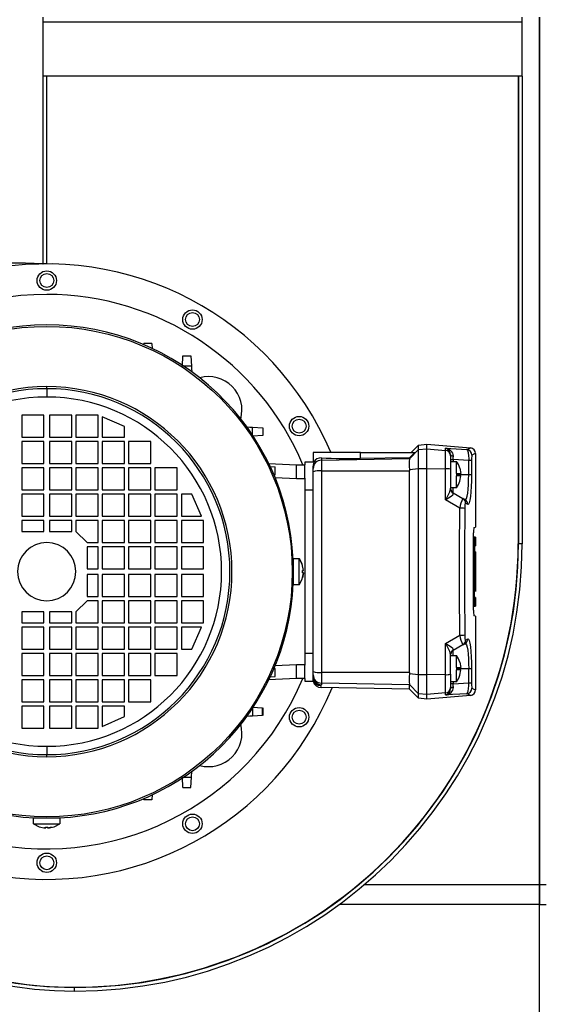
# Model space of a CAD drawing. Extents: x -21.9 to 51.8, y -25 to 17.
# Tile 9 of 53: x 8.282 to 8.472, y -7.155 to -6.8. Entities that reach past the tile are written whole.
import ezdxf

# ---------------------------------------------------------------- set-up
doc = ezdxf.new("R2010")
doc.units = 0
doc.header["$MEASUREMENT"] = 0
doc.layers.add('PAREDES', color=8, linetype='Continuous')

# ---------------------------------------------------------------- blocks, each defined once
blk = doc.blocks.new('LS-09')
for p, q in [((-158.9291783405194, 54.38044244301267), (-158.9291783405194, 54.38224244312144)), ((-158.7565783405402, 54.38044244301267), (-158.9291783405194, 54.38044244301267)), ((-158.9291783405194, 54.36094244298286), (-158.9291783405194, 54.38044244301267)), ((-158.7565783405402, 54.38044244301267), (-158.7565783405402, 54.38224244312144)), ((-158.7565783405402, 54.36094244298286), (-158.7565783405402, 54.38044244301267)), ((-158.7503783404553, 54.06224244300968), (-158.7503783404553, 54.38224244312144)), ((-158.7503783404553, 54.38224244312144), (-158.7503783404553, 54.06224244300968)), ((-158.9291783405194, 54.29333744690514), (-158.9291783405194, 54.36094244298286)), ((-158.7565783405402, 54.36094244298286), (-158.9291783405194, 54.36094244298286)), ((-158.9278783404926, 54.29333744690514), (-158.9278783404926, 54.36094244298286)), ((-158.9278783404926, 54.29324244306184), (-158.9278783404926, 54.36094244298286)), ((-158.7579827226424, 54.36094244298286), (-158.7579827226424, 54.19224244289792)), ((-158.7578783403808, 54.36094244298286), (-158.7578783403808, 54.19224244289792)), ((-158.7565783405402, 54.36094244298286), (-158.7565783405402, 54.19224244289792)), ((-158.9292854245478, 54.29323769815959), (-158.9292857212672, 54.29323352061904)), ((-158.9278783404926, 54.29333744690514), (-158.9291783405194, 54.29333744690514)), ((-158.9278815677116, 54.29324244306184), (-158.9278783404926, 54.29333744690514)), ((-158.892928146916, 54.2640461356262), (-158.8929017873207, 54.26454910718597)), ((-158.8900548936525, 54.26454910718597), (-158.8929017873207, 54.26454910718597)), ((-158.8900548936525, 54.26454910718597), (-158.889954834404, 54.26263986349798)), ((-158.8789926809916, 54.25642048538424), (-158.8788017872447, 54.26006295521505)), ((-158.8788017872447, 54.26006295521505), (-158.8759548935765, 54.26006295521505)), ((-158.8759548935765, 54.26006295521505), (-158.8757639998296, 54.25642048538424)), ((-158.8757639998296, 54.25642048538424), (-158.878728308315, 54.25642048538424)), ((-158.9278783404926, 54.24824209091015), (-158.9278783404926, 54.2489794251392)), ((-158.9278783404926, 54.24824209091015), (-158.9278783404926, 54.24524244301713)), ((-158.9288783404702, 54.23874244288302), (-158.9368783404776, 54.23874244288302)), ((-158.9368783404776, 54.23874244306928), (-158.9368783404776, 54.23074244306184)), ((-158.9288783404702, 54.23074244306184), (-158.9288783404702, 54.23874244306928)), ((-158.9268783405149, 54.23874244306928), (-158.9268783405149, 54.23074244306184)), ((-158.9188783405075, 54.23874244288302), (-158.9268783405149, 54.23874244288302)), ((-158.9188783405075, 54.23074244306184), (-158.9188783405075, 54.23874244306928)), ((-158.9093783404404, 54.23874244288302), (-158.9173783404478, 54.23874244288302)), ((-158.9173783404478, 54.23874244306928), (-158.9173783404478, 54.23074244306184)), ((-158.9093783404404, 54.23074244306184), (-158.9093783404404, 54.23874244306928)), ((-158.9078783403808, 54.23804244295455), (-158.9078783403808, 54.23074244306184)), ((-158.8998783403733, 54.23454244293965), (-158.9078783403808, 54.23804244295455)), ((-158.8998783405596, 54.23074244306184), (-158.8998783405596, 54.23454244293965)), ((-158.8537002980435, 54.23435678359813), (-158.8500578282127, 54.23416588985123)), ((-158.8537002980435, 54.23139247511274), (-158.8537002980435, 54.23435678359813)), ((-158.8500578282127, 54.23416588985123), (-158.8500578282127, 54.23131899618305)), ((-158.9368783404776, 54.23074244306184), (-158.9288783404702, 54.23074244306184)), ((-158.9268783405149, 54.23074244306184), (-158.9188783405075, 54.23074244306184)), ((-158.9173783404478, 54.23074244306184), (-158.9093783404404, 54.23074244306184)), ((-158.9078783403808, 54.23074244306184), (-158.8998783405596, 54.23074244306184)), ((-158.8500578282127, 54.23131899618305), (-158.8537002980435, 54.23112810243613)), ((-158.9368783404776, 54.22924244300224), (-158.9368783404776, 54.22124244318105)), ((-158.9288783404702, 54.22924244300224), (-158.9368783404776, 54.22924244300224)), ((-158.9288783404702, 54.22124244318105), (-158.9288783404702, 54.22924244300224)), ((-158.9268783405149, 54.22924244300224), (-158.9268783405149, 54.22124244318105)), ((-158.9188783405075, 54.22924244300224), (-158.9268783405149, 54.22924244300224)), ((-158.9188783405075, 54.22124244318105), (-158.9188783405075, 54.22924244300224)), ((-158.9173783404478, 54.22924244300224), (-158.9173783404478, 54.22124244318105)), ((-158.9093783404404, 54.22924244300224), (-158.9173783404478, 54.22924244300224)), ((-158.9093783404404, 54.22124244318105), (-158.9093783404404, 54.22924244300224)), ((-158.9078783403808, 54.22924244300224), (-158.9078783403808, 54.22124244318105)), ((-158.8998783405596, 54.22924244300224), (-158.9078783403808, 54.22924244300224)), ((-158.8998783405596, 54.22124244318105), (-158.8998783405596, 54.22924244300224)), ((-158.8903783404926, 54.22924244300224), (-158.8983783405, 54.22924244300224)), ((-158.8983783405, 54.22924244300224), (-158.8983783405, 54.22124244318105)), ((-158.8903783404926, 54.22124244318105), (-158.8903783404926, 54.22924244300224)), ((-158.7971928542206, 54.22295877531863), (-158.7938783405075, 54.22626411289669)), ((-158.7964887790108, 54.22531669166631), (-158.7938783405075, 54.22792713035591)), ((-158.7938783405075, 54.22792713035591), (-158.7908783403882, 54.22824244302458)), ((-158.7938783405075, 54.22626411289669), (-158.7938783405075, 54.22792713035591)), ((-158.7938783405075, 54.22626411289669), (-158.7908783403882, 54.22657855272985)), ((-158.7938783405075, 54.21940357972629), (-158.7938783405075, 54.22626411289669)), ((-158.7908783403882, 54.22824244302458), (-158.7752021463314, 54.22687095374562)), ((-158.7908783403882, 54.22657855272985), (-158.7908783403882, 54.22824244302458)), ((-158.7908783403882, 54.22657855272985), (-158.7842040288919, 54.22599624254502)), ((-158.7908783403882, 54.21943652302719), (-158.7908783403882, 54.22657855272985)), ((-158.7842040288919, 54.22673115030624), (-158.7764678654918, 54.22628681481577)), ((-158.7842040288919, 54.22599624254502), (-158.7842040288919, 54.22673115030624)), ((-158.8318783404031, 54.22524244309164), (-158.8318783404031, 54.22174244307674)), ((-158.8148203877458, 54.22524244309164), (-158.8318783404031, 54.22524244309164)), ((-158.828930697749, 54.22327866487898), (-158.828930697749, 54.22245583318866)), ((-158.828930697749, 54.22245583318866), (-158.7971742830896, 54.22300863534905)), ((-158.8148203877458, 54.22524244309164), (-158.7952265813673, 54.22524244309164)), ((-158.8148203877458, 54.22305002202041), (-158.8148203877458, 54.22524244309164)), ((-158.7971740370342, 54.22329746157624), (-158.8148203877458, 54.22305002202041)), ((-158.7971928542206, 54.22295877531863), (-158.7971742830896, 54.22300863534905)), ((-158.7971742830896, 54.22300863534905), (-158.7971740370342, 54.22329746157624)), ((-158.7952265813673, 54.22524244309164), (-158.7971740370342, 54.22329746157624)), ((-158.7842040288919, 54.21937551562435), (-158.7842040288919, 54.22599624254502)), ((-158.7823783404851, 54.22450075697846), (-158.7823783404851, 54.22400936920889)), ((-158.7823783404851, 54.22400936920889), (-158.7823783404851, 54.21916735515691)), ((-158.7823783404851, 54.2226869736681), (-158.7813783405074, 54.2226869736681)), ((-158.7813783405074, 54.2226869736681), (-158.7813783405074, 54.22199244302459)), ((-158.7758462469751, 54.22236791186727), (-158.7813783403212, 54.2226869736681)), ((-158.7733783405, 54.22488060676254), (-158.7733783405, 54.19824244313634)), ((-158.9368783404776, 54.22124244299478), (-158.9288783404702, 54.22124244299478)), ((-158.9368783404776, 54.21974244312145), (-158.9368783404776, 54.21174244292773)), ((-158.9288783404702, 54.21974244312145), (-158.9368783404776, 54.21974244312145)), ((-158.9288783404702, 54.21174244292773), (-158.9288783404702, 54.21974244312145)), ((-158.9268783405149, 54.22124244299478), (-158.9188783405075, 54.22124244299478)), ((-158.9268783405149, 54.21974244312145), (-158.9268783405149, 54.21174244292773)), ((-158.9188783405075, 54.21974244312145), (-158.9268783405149, 54.21974244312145)), ((-158.9188783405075, 54.21174244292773), (-158.9188783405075, 54.21974244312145)), ((-158.9173783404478, 54.22124244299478), (-158.9093783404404, 54.22124244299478)), ((-158.9173783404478, 54.21974244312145), (-158.9173783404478, 54.21174244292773)), ((-158.9093783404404, 54.21974244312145), (-158.9173783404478, 54.21974244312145)), ((-158.9093783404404, 54.21174244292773), (-158.9093783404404, 54.21974244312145)), ((-158.9078783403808, 54.22124244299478), (-158.8998783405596, 54.22124244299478)), ((-158.9078783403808, 54.21974244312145), (-158.9078783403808, 54.21174244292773)), ((-158.8998783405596, 54.21974244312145), (-158.9078783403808, 54.21974244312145)), ((-158.8998783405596, 54.21174244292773), (-158.8998783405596, 54.21974244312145)), ((-158.8983783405, 54.22124244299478), (-158.8903783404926, 54.22124244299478)), ((-158.8983783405, 54.21974244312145), (-158.8983783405, 54.21174244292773)), ((-158.8903783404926, 54.21974244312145), (-158.8983783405, 54.21974244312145)), ((-158.8903783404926, 54.21174244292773), (-158.8903783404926, 54.21974244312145)), ((-158.8888783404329, 54.21974244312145), (-158.8888783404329, 54.21174244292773)), ((-158.8808783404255, 54.21974244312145), (-158.8888783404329, 54.21974244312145)), ((-158.8808783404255, 54.21174244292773), (-158.8808783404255, 54.21974244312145)), ((-158.8480045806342, 54.22127313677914), (-158.8378783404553, 54.22074244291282)), ((-158.8474809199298, 54.22016594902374), (-158.845571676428, 54.22006588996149)), ((-158.845571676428, 54.21721899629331), (-158.845571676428, 54.22006588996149)), ((-158.8378783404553, 54.22074244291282), (-158.8348783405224, 54.22074244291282)), ((-158.8378783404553, 54.21583571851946), (-158.8378783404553, 54.22074244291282)), ((-158.8315306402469, 54.22174851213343), (-158.8348783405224, 54.2216900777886)), ((-158.8348783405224, 54.2216900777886), (-158.8348783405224, 54.22073615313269)), ((-158.8348783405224, 54.21599316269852), (-158.8348783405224, 54.22073615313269)), ((-158.8318783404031, 54.21946445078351), (-158.8318783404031, 54.22004075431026)), ((-158.8318783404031, 54.21827004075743), (-158.8318783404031, 54.21946445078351)), ((-158.828930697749, 54.22245583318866), (-158.828930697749, 54.21858027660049)), ((-158.7971941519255, 54.21905715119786), (-158.7938783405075, 54.21940357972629)), ((-158.7971941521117, 54.21905715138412), (-158.7971756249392, 54.21863760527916)), ((-158.7938783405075, 54.21940357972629), (-158.7908783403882, 54.21943652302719)), ((-158.7938783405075, 54.14508130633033), (-158.7938783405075, 54.21940357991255)), ((-158.7908783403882, 54.14504836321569), (-158.7908783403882, 54.21943652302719)), ((-158.7908783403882, 54.21943652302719), (-158.7842040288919, 54.21937551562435)), ((-158.7842040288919, 54.20816966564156), (-158.7842040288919, 54.21937551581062)), ((-158.7823795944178, 54.22199244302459), (-158.7802411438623, 54.22199244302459)), ((-158.7823783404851, 54.21916735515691), (-158.7823783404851, 54.21210520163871)), ((-158.7802411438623, 54.21764244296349), (-158.7802411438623, 54.22199244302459)), ((-158.7790483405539, 54.2196137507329), (-158.7786983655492, 54.21764244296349)), ((-158.7758462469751, 54.21724244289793), (-158.7758462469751, 54.22236791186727)), ((-158.7748551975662, 54.22236791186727), (-158.7748551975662, 54.21724244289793)), ((-158.8460746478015, 54.2171926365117), (-158.845571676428, 54.21721899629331)), ((-158.8456318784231, 54.21624206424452), (-158.8378783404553, 54.21583571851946)), ((-158.8378783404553, 54.21574244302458), (-158.8378783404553, 54.21583571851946)), ((-158.8348783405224, 54.21574244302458), (-158.8378783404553, 54.21574244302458)), ((-158.8348783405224, 54.21599316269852), (-158.8348783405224, 54.21174244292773)), ((-158.8318783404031, 54.14621484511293), (-158.8318783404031, 54.21827004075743)), ((-158.828930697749, 54.21858027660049), (-158.7971756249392, 54.21863760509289)), ((-158.828930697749, 54.21858027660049), (-158.828930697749, 54.1459046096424)), ((-158.7802411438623, 54.21764244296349), (-158.7786983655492, 54.21764244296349)), ((-158.7802411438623, 54.21764244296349), (-158.7802411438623, 54.21724244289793)), ((-158.7802411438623, 54.21724244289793), (-158.7802411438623, 54.21684244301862)), ((-158.7802411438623, 54.21724244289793), (-158.7758462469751, 54.21724244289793)), ((-158.7786983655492, 54.21684244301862), (-158.7802411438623, 54.21684244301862)), ((-158.7802411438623, 54.21249244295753), (-158.7802411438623, 54.21684244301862)), ((-158.7790483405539, 54.21487113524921), (-158.7786983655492, 54.21684244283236)), ((-158.7802411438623, 54.21249244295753), (-158.7823795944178, 54.21249244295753)), ((-158.7823125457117, 54.21188837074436), (-158.7822867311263, 54.21181893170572)), ((-158.7813783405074, 54.2106650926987), (-158.7813783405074, 54.21249244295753)), ((-158.9368783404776, 54.21174244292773), (-158.9288783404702, 54.21174244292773)), ((-158.9368783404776, 54.21024244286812), (-158.9368783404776, 54.20224244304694)), ((-158.9288783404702, 54.21024244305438), (-158.9368783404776, 54.21024244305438)), ((-158.9288783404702, 54.20224244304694), (-158.9288783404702, 54.21024244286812)), ((-158.9268783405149, 54.21174244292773), (-158.9188783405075, 54.21174244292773)), ((-158.9268783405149, 54.21024244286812), (-158.9268783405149, 54.20224244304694)), ((-158.9188783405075, 54.21024244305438), (-158.9268783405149, 54.21024244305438)), ((-158.9188783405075, 54.20224244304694), (-158.9188783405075, 54.21024244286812)), ((-158.9173783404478, 54.21174244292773), (-158.9093783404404, 54.21174244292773)), ((-158.9173783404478, 54.21024244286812), (-158.9173783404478, 54.20224244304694)), ((-158.9093783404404, 54.21024244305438), (-158.9173783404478, 54.21024244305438)), ((-158.9093783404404, 54.20224244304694), (-158.9093783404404, 54.21024244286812)), ((-158.9078783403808, 54.21174244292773), (-158.8998783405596, 54.21174244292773)), ((-158.9078783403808, 54.21024244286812), (-158.9078783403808, 54.20224244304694)), ((-158.8998783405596, 54.21024244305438), (-158.9078783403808, 54.21024244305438)), ((-158.8998783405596, 54.20224244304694), (-158.8998783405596, 54.21024244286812)), ((-158.8983783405, 54.21174244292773), (-158.8903783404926, 54.21174244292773)), ((-158.8983783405, 54.21024244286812), (-158.8983783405, 54.20224244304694)), ((-158.8903783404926, 54.21024244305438), (-158.8983783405, 54.21024244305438)), ((-158.8903783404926, 54.20224244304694), (-158.8903783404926, 54.21024244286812)), ((-158.8888783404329, 54.21174244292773), (-158.8808783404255, 54.21174244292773)), ((-158.8888783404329, 54.21024244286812), (-158.8888783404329, 54.20224244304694)), ((-158.8808783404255, 54.21024244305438), (-158.8888783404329, 54.21024244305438)), ((-158.8808783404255, 54.20224244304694), (-158.8808783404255, 54.21024244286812)), ((-158.8793783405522, 54.21024244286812), (-158.8793783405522, 54.20224244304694)), ((-158.8755783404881, 54.21024244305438), (-158.8793783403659, 54.21024244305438)), ((-158.8720783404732, 54.20224244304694), (-158.8755783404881, 54.21024244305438)), ((-158.8348783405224, 54.21174244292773), (-158.8318783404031, 54.21174244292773)), ((-158.8348783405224, 54.21174244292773), (-158.8348783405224, 54.15274244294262)), ((-158.7822867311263, 54.21181893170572), (-158.7822298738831, 54.21166599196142)), ((-158.7813783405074, 54.2106650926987), (-158.7815891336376, 54.21080529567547)), ((-158.7813562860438, 54.21045773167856), (-158.7813783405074, 54.2106650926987)), ((-158.7813783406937, 54.21066509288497), (-158.7779504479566, 54.20868599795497)), ((-158.7779504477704, 54.20868599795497), (-158.7771434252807, 54.20822006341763)), ((-158.779074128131, 54.20517466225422), (-158.7842040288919, 54.20816966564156)), ((-158.7761602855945, 54.20648801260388), (-158.77697222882, 54.20695394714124)), ((-158.9368783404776, 54.20224244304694), (-158.9288783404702, 54.20224244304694)), ((-158.9268783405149, 54.20224244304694), (-158.9188783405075, 54.20224244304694)), ((-158.9173783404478, 54.20224244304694), (-158.9093783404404, 54.20224244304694)), ((-158.9078783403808, 54.20224244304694), (-158.8998783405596, 54.20224244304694)), ((-158.8983783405, 54.20224244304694), (-158.8903783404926, 54.20224244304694)), ((-158.8888783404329, 54.20224244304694), (-158.8808783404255, 54.20224244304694)), ((-158.8793783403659, 54.20224244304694), (-158.8720783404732, 54.20224244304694)), ((-158.9368783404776, 54.20074244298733), (-158.9368783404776, 54.19674244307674)), ((-158.9288783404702, 54.20074244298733), (-158.9368783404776, 54.20074244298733)), ((-158.9288783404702, 54.19674244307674), (-158.9288783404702, 54.20074244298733)), ((-158.9188783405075, 54.20074244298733), (-158.9268783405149, 54.20074244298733)), ((-158.9268783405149, 54.20074244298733), (-158.9268783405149, 54.19674244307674)), ((-158.9188783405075, 54.19674244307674), (-158.9188783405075, 54.20074244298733)), ((-158.9093783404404, 54.20074244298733), (-158.9173783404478, 54.20074244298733)), ((-158.9173783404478, 54.20074244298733), (-158.9173783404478, 54.19674244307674)), ((-158.9093783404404, 54.19274244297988), (-158.9093783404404, 54.20074244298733)), ((-158.9078783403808, 54.20074244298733), (-158.9078783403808, 54.19274244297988)), ((-158.8998783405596, 54.20074244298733), (-158.9078783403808, 54.20074244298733)), ((-158.8998783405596, 54.19274244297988), (-158.8998783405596, 54.20074244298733)), ((-158.8983783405, 54.20074244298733), (-158.8983783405, 54.19274244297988)), ((-158.8903783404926, 54.20074244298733), (-158.8983783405, 54.20074244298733)), ((-158.8903783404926, 54.19274244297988), (-158.8903783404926, 54.20074244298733)), ((-158.8888783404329, 54.20074244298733), (-158.8888783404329, 54.19274244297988)), ((-158.8808783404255, 54.20074244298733), (-158.8888783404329, 54.20074244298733)), ((-158.8808783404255, 54.19274244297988), (-158.8808783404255, 54.20074244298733)), ((-158.8793783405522, 54.20074244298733), (-158.8793783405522, 54.19274244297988)), ((-158.8713783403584, 54.20074244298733), (-158.8793783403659, 54.20074244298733)), ((-158.8713783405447, 54.19274244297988), (-158.8713783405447, 54.20074244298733)), ((-158.7739378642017, 54.19819349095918), (-158.7733783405, 54.19824244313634)), ((-158.9368783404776, 54.19674244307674), (-158.9288783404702, 54.19674244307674)), ((-158.9268783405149, 54.19674244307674), (-158.9188783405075, 54.19674244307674)), ((-158.9173783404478, 54.19674244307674), (-158.913378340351, 54.19274244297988)), ((-158.7740593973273, 54.1682944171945), (-158.7740593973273, 54.19619046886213)), ((-158.7738560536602, 54.19474244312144), (-158.7740593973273, 54.19474244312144)), ((-158.7733783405, 54.19474244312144), (-158.7738560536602, 54.19474244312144)), ((-158.7738560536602, 54.19474244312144), (-158.7738560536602, 54.19154244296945)), ((-158.7733783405, 54.19474369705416), (-158.7733783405, 54.19154244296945)), ((-158.9133783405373, 54.19124244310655), (-158.9133783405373, 54.18324244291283)), ((-158.913378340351, 54.19274244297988), (-158.9093783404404, 54.19274244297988)), ((-158.9093783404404, 54.19124244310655), (-158.913378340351, 54.19124244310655)), ((-158.9093783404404, 54.18324244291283), (-158.9093783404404, 54.19124244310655)), ((-158.9078783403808, 54.19274244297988), (-158.8998783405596, 54.19274244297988)), ((-158.9078783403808, 54.19124244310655), (-158.9078783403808, 54.18324244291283)), ((-158.8998783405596, 54.19124244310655), (-158.9078783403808, 54.19124244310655)), ((-158.8998783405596, 54.18324244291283), (-158.8998783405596, 54.19124244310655)), ((-158.8983783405, 54.19274244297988), (-158.8903783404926, 54.19274244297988)), ((-158.8983783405, 54.19124244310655), (-158.8983783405, 54.18324244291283)), ((-158.8903783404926, 54.19124244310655), (-158.8983783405, 54.19124244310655)), ((-158.8903783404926, 54.18324244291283), (-158.8903783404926, 54.19124244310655)), ((-158.8888783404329, 54.19274244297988), (-158.8808783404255, 54.19274244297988)), ((-158.8888783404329, 54.19124244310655), (-158.8888783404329, 54.18324244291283)), ((-158.8808783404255, 54.19124244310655), (-158.8888783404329, 54.19124244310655)), ((-158.8808783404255, 54.18324244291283), (-158.8808783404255, 54.19124244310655)), ((-158.8793783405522, 54.19124244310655), (-158.8793783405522, 54.18324244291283)), ((-158.8793783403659, 54.19274244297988), (-158.8713783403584, 54.19274244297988)), ((-158.8713783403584, 54.19124244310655), (-158.8793783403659, 54.19124244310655)), ((-158.8713783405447, 54.18324244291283), (-158.8713783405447, 54.19124244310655)), ((-158.7738560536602, 54.19154244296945), (-158.7740593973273, 54.19154244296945)), ((-158.7738560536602, 54.19154244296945), (-158.7733783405, 54.19154244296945)), ((-158.7736992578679, 54.19154244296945), (-158.7736992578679, 54.18941244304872)), ((-158.7565783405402, 54.19224244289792), (-158.7578783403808, 54.19224244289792)), ((-158.839089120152, 54.18699244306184), (-158.8369493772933, 54.18699244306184)), ((-158.836950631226, 54.17750931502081), (-158.836950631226, 54.18697557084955)), ((-158.836950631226, 54.18697557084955), (-158.8358606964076, 54.18492242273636)), ((-158.7740593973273, 54.18941244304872), (-158.7738560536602, 54.18941244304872)), ((-158.7738560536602, 54.18941244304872), (-158.7738560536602, 54.16974244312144)), ((-158.7734013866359, 54.18941244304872), (-158.7738560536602, 54.18941244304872)), ((-158.7734013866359, 54.17507244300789), (-158.7734013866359, 54.18941244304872)), ((-158.7733830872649, 54.18941244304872), (-158.7733830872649, 54.17507244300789)), ((-158.7733783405, 54.18941369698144), (-158.7733783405, 54.17507118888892)), ((-158.8390878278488, 54.18694764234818), (-158.8390878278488, 54.18224244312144)), ((-158.7736996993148, 54.1729424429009), (-158.7736996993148, 54.18621244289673)), ((-158.7736996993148, 54.18621244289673), (-158.7736125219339, 54.18621244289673)), ((-158.7736125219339, 54.18621244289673), (-158.7736125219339, 54.17507244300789)), ((-158.773507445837, 54.17507244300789), (-158.773507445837, 54.18621244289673)), ((-158.773507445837, 54.18621244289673), (-158.7734547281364, 54.18621244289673)), ((-158.7734547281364, 54.18621244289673), (-158.7734547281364, 54.17507244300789)), ((-158.9133783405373, 54.18124244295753), (-158.9133783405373, 54.17324244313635)), ((-158.913378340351, 54.18324244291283), (-158.9093783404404, 54.18324244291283)), ((-158.9093783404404, 54.18124244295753), (-158.913378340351, 54.18124244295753)), ((-158.9093783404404, 54.17324244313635), (-158.9093783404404, 54.18124244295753)), ((-158.9078783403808, 54.18324244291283), (-158.8998783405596, 54.18324244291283)), ((-158.9078783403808, 54.18124244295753), (-158.9078783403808, 54.17324244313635)), ((-158.8998783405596, 54.18124244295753), (-158.9078783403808, 54.18124244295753)), ((-158.8998783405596, 54.17324244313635), (-158.8998783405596, 54.18124244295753)), ((-158.8983783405, 54.18324244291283), (-158.8903783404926, 54.18324244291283)), ((-158.8983783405, 54.18124244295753), (-158.8983783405, 54.17324244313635)), ((-158.8903783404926, 54.18124244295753), (-158.8983783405, 54.18124244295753)), ((-158.8903783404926, 54.17324244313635), (-158.8903783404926, 54.18124244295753)), ((-158.8888783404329, 54.18324244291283), (-158.8808783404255, 54.18324244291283)), ((-158.8888783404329, 54.18124244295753), (-158.8888783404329, 54.17324244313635)), ((-158.8808783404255, 54.18124244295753), (-158.8888783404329, 54.18124244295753)), ((-158.8808783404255, 54.17324244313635), (-158.8808783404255, 54.18124244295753)), ((-158.8793783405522, 54.18124244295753), (-158.8793783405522, 54.17324244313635)), ((-158.8793783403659, 54.18324244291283), (-158.8713783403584, 54.18324244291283)), ((-158.8713783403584, 54.18124244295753), (-158.8793783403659, 54.18124244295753)), ((-158.8713783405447, 54.17324244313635), (-158.8713783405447, 54.18124244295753)), ((-158.8390878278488, 54.18224244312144), (-158.8390878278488, 54.17753724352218)), ((-158.8354078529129, 54.18184244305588), (-158.8357721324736, 54.1800083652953)), ((-158.8357578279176, 54.18224244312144), (-158.8357578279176, 54.18264244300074)), ((-158.8357578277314, 54.18264244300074), (-158.8354078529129, 54.18264244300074)), ((-158.8357578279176, 54.18184244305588), (-158.8357578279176, 54.18224244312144)), ((-158.8354078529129, 54.18184244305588), (-158.8357578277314, 54.18184244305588)), ((-158.8369493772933, 54.17749244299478), (-158.839089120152, 54.17749244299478)), ((-158.8364190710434, 54.17851063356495), (-158.836950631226, 54.17750931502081)), ((-158.913378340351, 54.17324244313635), (-158.9093783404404, 54.17324244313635)), ((-158.9078783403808, 54.17324244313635), (-158.8998783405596, 54.17324244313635)), ((-158.8983783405, 54.17324244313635), (-158.8903783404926, 54.17324244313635)), ((-158.8888783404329, 54.17324244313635), (-158.8808783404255, 54.17324244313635)), ((-158.8793783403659, 54.17324244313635), (-158.8713783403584, 54.17324244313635)), ((-158.7736125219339, 54.17507244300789), (-158.7736996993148, 54.17507244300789)), ((-158.7733783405, 54.1729424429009), (-158.7736996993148, 54.1729424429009)), ((-158.7733783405, 54.1729424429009), (-158.7733783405, 54.16974118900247)), ((-158.913378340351, 54.17174244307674), (-158.9173783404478, 54.16774244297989)), ((-158.9093783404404, 54.17174244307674), (-158.913378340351, 54.17174244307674)), ((-158.9093783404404, 54.16374244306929), (-158.9093783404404, 54.17174244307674)), ((-158.9078783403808, 54.17174244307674), (-158.9078783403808, 54.16374244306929)), ((-158.8998783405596, 54.17174244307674), (-158.9078783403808, 54.17174244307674)), ((-158.8998783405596, 54.16374244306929), (-158.8998783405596, 54.17174244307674)), ((-158.8983783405, 54.17174244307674), (-158.8983783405, 54.16374244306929)), ((-158.8903783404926, 54.17174244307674), (-158.8983783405, 54.17174244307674)), ((-158.8903783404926, 54.16374244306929), (-158.8903783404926, 54.17174244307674)), ((-158.8888783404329, 54.17174244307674), (-158.8888783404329, 54.16374244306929)), ((-158.8808783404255, 54.17174244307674), (-158.8888783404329, 54.17174244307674)), ((-158.8808783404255, 54.16374244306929), (-158.8808783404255, 54.17174244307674)), ((-158.8793783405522, 54.17174244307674), (-158.8793783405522, 54.16374244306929)), ((-158.8713783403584, 54.17174244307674), (-158.8793783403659, 54.17174244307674)), ((-158.8713783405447, 54.16374244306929), (-158.8713783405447, 54.17174244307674)), ((-158.7738560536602, 54.16974244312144), (-158.7740593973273, 54.16974244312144)), ((-158.7738560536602, 54.16974244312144), (-158.7733783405, 54.16974244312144)), ((-158.9288783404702, 54.16774244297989), (-158.9368783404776, 54.16774244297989)), ((-158.9368783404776, 54.16774244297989), (-158.9368783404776, 54.16374244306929)), ((-158.9288783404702, 54.16374244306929), (-158.9288783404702, 54.16774244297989)), ((-158.9268783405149, 54.16774244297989), (-158.9268783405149, 54.16374244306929)), ((-158.9188783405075, 54.16774244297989), (-158.9268783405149, 54.16774244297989)), ((-158.9188783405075, 54.16374244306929), (-158.9188783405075, 54.16774244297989)), ((-158.9173783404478, 54.16774244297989), (-158.9173783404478, 54.16374244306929)), ((-158.7733783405, 54.16624244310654), (-158.7739378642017, 54.16629139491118)), ((-158.7733783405, 54.16624244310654), (-158.7733783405, 54.13960427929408)), ((-158.9368783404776, 54.16374244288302), (-158.9288783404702, 54.16374244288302)), ((-158.9288783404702, 54.16224244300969), (-158.9368783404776, 54.16224244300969)), ((-158.9368783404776, 54.16224244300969), (-158.9368783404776, 54.15424244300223)), ((-158.9288783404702, 54.15424244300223), (-158.9288783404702, 54.16224244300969)), ((-158.9268783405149, 54.16374244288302), (-158.9188783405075, 54.16374244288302)), ((-158.9268783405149, 54.16224244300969), (-158.9268783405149, 54.15424244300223)), ((-158.9188783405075, 54.16224244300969), (-158.9268783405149, 54.16224244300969)), ((-158.9188783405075, 54.15424244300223), (-158.9188783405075, 54.16224244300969)), ((-158.9173783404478, 54.16374244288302), (-158.9093783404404, 54.16374244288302)), ((-158.9173783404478, 54.16224244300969), (-158.9173783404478, 54.15424244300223)), ((-158.9093783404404, 54.16224244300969), (-158.9173783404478, 54.16224244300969)), ((-158.9093783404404, 54.15424244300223), (-158.9093783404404, 54.16224244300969)), ((-158.9078783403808, 54.16374244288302), (-158.8998783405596, 54.16374244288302)), ((-158.9078783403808, 54.16224244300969), (-158.9078783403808, 54.15424244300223)), ((-158.8998783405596, 54.16224244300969), (-158.9078783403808, 54.16224244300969)), ((-158.8998783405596, 54.15424244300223), (-158.8998783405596, 54.16224244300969)), ((-158.8983783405, 54.16374244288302), (-158.8903783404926, 54.16374244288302)), ((-158.8983783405, 54.16224244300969), (-158.8983783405, 54.15424244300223)), ((-158.8903783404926, 54.16224244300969), (-158.8983783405, 54.16224244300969)), ((-158.8903783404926, 54.15424244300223), (-158.8903783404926, 54.16224244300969)), ((-158.8888783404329, 54.16374244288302), (-158.8808783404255, 54.16374244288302)), ((-158.8888783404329, 54.16224244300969), (-158.8888783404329, 54.15424244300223)), ((-158.8808783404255, 54.16224244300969), (-158.8888783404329, 54.16224244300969)), ((-158.8808783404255, 54.15424244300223), (-158.8808783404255, 54.16224244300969)), ((-158.8793783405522, 54.16224244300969), (-158.8793783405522, 54.15424244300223)), ((-158.8793783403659, 54.16374244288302), (-158.8713783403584, 54.16374244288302)), ((-158.8720783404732, 54.16224244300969), (-158.8793783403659, 54.16224244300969)), ((-158.8755783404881, 54.15424244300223), (-158.8720783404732, 54.16224244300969)), ((-158.7842040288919, 54.15631522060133), (-158.779074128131, 54.15931022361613)), ((-158.7842040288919, 54.14510937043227), (-158.7842040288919, 54.15631522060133)), ((-158.7779504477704, 54.15579888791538), (-158.7813783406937, 54.15381979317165)), ((-158.7771434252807, 54.156264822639), (-158.7779504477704, 54.15579888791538)), ((-158.7769722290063, 54.15753093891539), (-158.7761602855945, 54.15799687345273)), ((-158.9368783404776, 54.15424244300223), (-158.9288783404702, 54.15424244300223)), ((-158.9288783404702, 54.15274244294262), (-158.9368783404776, 54.15274244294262)), ((-158.9368783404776, 54.15274244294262), (-158.9368783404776, 54.14474244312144)), ((-158.9288783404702, 54.14474244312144), (-158.9288783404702, 54.15274244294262)), ((-158.9268783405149, 54.15424244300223), (-158.9188783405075, 54.15424244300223)), ((-158.9268783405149, 54.15274244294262), (-158.9268783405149, 54.14474244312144)), ((-158.9188783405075, 54.15274244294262), (-158.9268783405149, 54.15274244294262)), ((-158.9188783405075, 54.14474244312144), (-158.9188783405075, 54.15274244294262)), ((-158.9173783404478, 54.15424244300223), (-158.9093783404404, 54.15424244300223)), ((-158.9173783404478, 54.15274244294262), (-158.9173783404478, 54.14474244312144)), ((-158.9093783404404, 54.15274244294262), (-158.9173783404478, 54.15274244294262)), ((-158.9093783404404, 54.14474244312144), (-158.9093783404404, 54.15274244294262)), ((-158.9078783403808, 54.15424244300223), (-158.8998783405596, 54.15424244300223)), ((-158.9078783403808, 54.15274244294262), (-158.9078783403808, 54.14474244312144)), ((-158.8998783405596, 54.15274244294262), (-158.9078783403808, 54.15274244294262)), ((-158.8998783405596, 54.14474244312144), (-158.8998783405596, 54.15274244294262)), ((-158.8983783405, 54.15424244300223), (-158.8903783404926, 54.15424244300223)), ((-158.8983783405, 54.15274244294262), (-158.8983783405, 54.14474244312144)), ((-158.8903783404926, 54.15274244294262), (-158.8983783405, 54.15274244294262)), ((-158.8903783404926, 54.14474244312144), (-158.8903783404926, 54.15274244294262)), ((-158.8888783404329, 54.15424244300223), (-158.8808783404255, 54.15424244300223)), ((-158.8888783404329, 54.15274244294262), (-158.8888783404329, 54.14474244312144)), ((-158.8808783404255, 54.15274244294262), (-158.8888783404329, 54.15274244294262)), ((-158.8808783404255, 54.14474244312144), (-158.8808783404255, 54.15274244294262)), ((-158.8793783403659, 54.15424244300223), (-158.8755783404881, 54.15424244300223)), ((-158.8318783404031, 54.15274244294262), (-158.8348783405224, 54.15274244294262)), ((-158.8348783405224, 54.15274244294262), (-158.8348783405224, 54.14849172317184)), ((-158.7823795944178, 54.15199244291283), (-158.7802411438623, 54.15199244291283)), ((-158.7823783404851, 54.14531753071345), (-158.7823783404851, 54.15237968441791)), ((-158.7822298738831, 54.15281889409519), (-158.7823125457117, 54.15259651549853)), ((-158.781589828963, 54.15367906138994), (-158.7813783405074, 54.15381979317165)), ((-158.7813783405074, 54.15381979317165), (-158.7813562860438, 54.15402715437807)), ((-158.7813783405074, 54.15199244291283), (-158.7813783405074, 54.15381979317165)), ((-158.7802411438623, 54.147642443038), (-158.7802411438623, 54.15199244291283)), ((-158.8378783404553, 54.14864916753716), (-158.8456318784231, 54.1482428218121)), ((-158.8378783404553, 54.14864916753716), (-158.8378783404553, 54.14874244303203)), ((-158.8378783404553, 54.14874244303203), (-158.8348783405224, 54.14874244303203)), ((-158.8378783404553, 54.14374244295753), (-158.8378783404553, 54.14864916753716)), ((-158.8348783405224, 54.1437487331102), (-158.8348783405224, 54.14849172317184)), ((-158.7790483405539, 54.14961375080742), (-158.7786983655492, 54.147642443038)), ((-158.9368783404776, 54.14474244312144), (-158.9288783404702, 54.14474244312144)), ((-158.9268783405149, 54.14474244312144), (-158.9188783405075, 54.14474244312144)), ((-158.9173783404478, 54.14474244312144), (-158.9093783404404, 54.14474244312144)), ((-158.9078783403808, 54.14474244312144), (-158.8998783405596, 54.14474244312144)), ((-158.8983783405, 54.14474244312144), (-158.8903783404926, 54.14474244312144)), ((-158.8888783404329, 54.14474244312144), (-158.8808783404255, 54.14474244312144)), ((-158.8474809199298, 54.14431893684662), (-158.845571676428, 54.1444189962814)), ((-158.8460746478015, 54.14729224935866), (-158.845571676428, 54.14726588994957)), ((-158.845571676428, 54.1444189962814), (-158.845571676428, 54.14726588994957)), ((-158.8318783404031, 54.14502043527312), (-158.8318783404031, 54.14621484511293)), ((-158.8318783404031, 54.14444413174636), (-158.8318783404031, 54.14502043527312)), ((-158.8318783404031, 54.14274244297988), (-158.8318783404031, 54.14444413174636)), ((-158.7971756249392, 54.14584728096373), (-158.828930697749, 54.1459046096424)), ((-158.828930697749, 54.1459046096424), (-158.828930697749, 54.14202905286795)), ((-158.7971756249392, 54.14584728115), (-158.7971941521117, 54.1454277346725)), ((-158.7938783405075, 54.14508130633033), (-158.7971941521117, 54.14542773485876)), ((-158.7908783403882, 54.14504836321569), (-158.7938783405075, 54.14508130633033)), ((-158.7938783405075, 54.13822077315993), (-158.7938783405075, 54.14508130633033)), ((-158.7842040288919, 54.14510937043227), (-158.7908783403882, 54.14504836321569)), ((-158.7908783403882, 54.13790633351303), (-158.7908783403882, 54.14504836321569)), ((-158.7842040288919, 54.13848864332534), (-158.7842040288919, 54.14510937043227)), ((-158.7823783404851, 54.14531753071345), (-158.7823783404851, 54.14047551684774)), ((-158.7802411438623, 54.147642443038), (-158.7786983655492, 54.147642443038)), ((-158.7802411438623, 54.147642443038), (-158.7802411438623, 54.14724244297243)), ((-158.7802411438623, 54.14724244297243), (-158.7802411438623, 54.14684244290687)), ((-158.7758462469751, 54.14724244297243), (-158.7802411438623, 54.14724244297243)), ((-158.7786983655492, 54.14684244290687), (-158.7802411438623, 54.14684244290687)), ((-158.7802411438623, 54.14249244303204), (-158.7802411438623, 54.14684244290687)), ((-158.7790483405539, 54.14487113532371), (-158.7786983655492, 54.14684244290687)), ((-158.7748551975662, 54.14724244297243), (-158.7758462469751, 54.14724244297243)), ((-158.7758462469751, 54.14211697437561), (-158.7758462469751, 54.14724244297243)), ((-158.7748551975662, 54.14724244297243), (-158.7748551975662, 54.14211697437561)), ((-158.9288783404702, 54.14324244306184), (-158.9368783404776, 54.14324244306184)), ((-158.9368783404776, 54.14324244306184), (-158.9368783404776, 54.13524244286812)), ((-158.9288783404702, 54.13524244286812), (-158.9288783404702, 54.14324244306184)), ((-158.9268783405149, 54.14324244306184), (-158.9268783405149, 54.13524244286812)), ((-158.9188783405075, 54.14324244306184), (-158.9268783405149, 54.14324244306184)), ((-158.9188783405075, 54.13524244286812), (-158.9188783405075, 54.14324244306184)), ((-158.9173783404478, 54.14324244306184), (-158.9173783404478, 54.13524244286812)), ((-158.9093783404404, 54.14324244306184), (-158.9173783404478, 54.14324244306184)), ((-158.9093783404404, 54.13524244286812), (-158.9093783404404, 54.14324244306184)), ((-158.9078783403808, 54.14324244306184), (-158.9078783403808, 54.13524244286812)), ((-158.8998783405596, 54.14324244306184), (-158.9078783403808, 54.14324244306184)), ((-158.8998783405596, 54.13524244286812), (-158.8998783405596, 54.14324244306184)), ((-158.8983783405, 54.14324244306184), (-158.8983783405, 54.13524244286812)), ((-158.8903783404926, 54.14324244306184), (-158.8983783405, 54.14324244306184)), ((-158.8903783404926, 54.13524244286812), (-158.8903783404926, 54.14324244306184)), ((-158.8378783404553, 54.14374244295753), (-158.8480045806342, 54.14321174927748)), ((-158.8348783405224, 54.14374244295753), (-158.8378783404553, 54.14374244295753)), ((-158.8348783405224, 54.1437487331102), (-158.8348783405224, 54.14279480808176)), ((-158.8348783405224, 54.14279480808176), (-158.8318783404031, 54.14274244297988)), ((-158.7971742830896, 54.14147625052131), (-158.828930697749, 54.14202905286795)), ((-158.828930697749, 54.14202905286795), (-158.828930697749, 54.14144983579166)), ((-158.7938783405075, 54.13822077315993), (-158.7971928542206, 54.14152611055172)), ((-158.7971742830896, 54.14147625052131), (-158.7971928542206, 54.14152611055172)), ((-158.7802411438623, 54.14249244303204), (-158.7823795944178, 54.14249244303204)), ((-158.7813783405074, 54.14249244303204), (-158.7813783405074, 54.14179791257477)), ((-158.7813783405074, 54.14179791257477), (-158.7758462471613, 54.14211697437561)), ((-158.7758462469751, 54.14211697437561), (-158.7748551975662, 54.14211697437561)), ((-158.7971728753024, 54.13985231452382), (-158.8290136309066, 54.14040809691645)), ((-158.7938783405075, 54.13655775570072), (-158.7971941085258, 54.13987352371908)), ((-158.7908783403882, 54.13790633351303), (-158.7938783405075, 54.13822077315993)), ((-158.7938783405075, 54.13655775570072), (-158.7938783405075, 54.13822077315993)), ((-158.7842040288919, 54.13848864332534), (-158.7908783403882, 54.13790633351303)), ((-158.7908783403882, 54.13624244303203), (-158.7908783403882, 54.13790633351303)), ((-158.7752021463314, 54.13761393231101), (-158.7908783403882, 54.13624244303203)), ((-158.7842040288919, 54.13775373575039), (-158.7842040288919, 54.13848864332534)), ((-158.7764678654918, 54.13819807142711), (-158.7842040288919, 54.13775373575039)), ((-158.7823783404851, 54.14047551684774), (-158.7823783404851, 54.13998412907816)), ((-158.9368783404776, 54.13524244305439), (-158.9288783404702, 54.13524244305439)), ((-158.9288783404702, 54.13374244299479), (-158.9368783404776, 54.13374244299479)), ((-158.9368783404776, 54.13374244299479), (-158.9368783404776, 54.12574244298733)), ((-158.9288783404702, 54.12574244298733), (-158.9288783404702, 54.13374244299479)), ((-158.9268783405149, 54.13524244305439), (-158.9188783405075, 54.13524244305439)), ((-158.9268783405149, 54.13374244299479), (-158.9268783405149, 54.12574244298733)), ((-158.9188783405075, 54.13374244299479), (-158.9268783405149, 54.13374244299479)), ((-158.9188783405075, 54.12574244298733), (-158.9188783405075, 54.13374244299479)), ((-158.9173783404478, 54.13524244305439), (-158.9093783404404, 54.13524244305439)), ((-158.9173783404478, 54.13374244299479), (-158.9173783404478, 54.12574244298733)), ((-158.9093783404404, 54.13374244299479), (-158.9173783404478, 54.13374244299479)), ((-158.9093783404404, 54.12574244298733), (-158.9093783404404, 54.13374244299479)), ((-158.9078783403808, 54.13524244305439), (-158.8998783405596, 54.13524244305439)), ((-158.9078783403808, 54.13374244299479), (-158.9078783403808, 54.12644244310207)), ((-158.8998783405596, 54.13374244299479), (-158.9078783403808, 54.13374244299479)), ((-158.8998783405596, 54.12994244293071), (-158.8998783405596, 54.13374244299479)), ((-158.8983783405, 54.13524244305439), (-158.8903783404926, 54.13524244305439)), ((-158.7908783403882, 54.13624244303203), (-158.7938783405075, 54.13655775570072)), ((-158.8537002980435, 54.13335678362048), (-158.8500870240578, 54.13316742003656)), ((-158.8537002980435, 54.13309241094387), (-158.8537002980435, 54.13012810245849)), ((-158.8500870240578, 54.13031746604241), (-158.8537002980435, 54.13012810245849)), ((-158.8500870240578, 54.13031746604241), (-158.8500870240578, 54.13316742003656)), ((-158.8500578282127, 54.13316588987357), (-158.8500578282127, 54.1303189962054)), ((-158.9078783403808, 54.1264424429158), (-158.8998783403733, 54.12994244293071)), ((-158.9368783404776, 54.12574244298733), (-158.9288783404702, 54.12574244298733)), ((-158.9268783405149, 54.12574244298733), (-158.9188783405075, 54.12574244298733)), ((-158.9173783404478, 54.12574244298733), (-158.9093783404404, 54.12574244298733)), ((-158.9278783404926, 54.11924244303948), (-158.9278783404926, 54.11624279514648)), ((-158.9278783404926, 54.11550546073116), (-158.9278783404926, 54.11624279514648)), ((-158.8757639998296, 54.10806440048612), (-158.8756464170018, 54.11030801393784)), ((-158.8788017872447, 54.10442193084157), (-158.8789926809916, 54.10806440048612)), ((-158.878728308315, 54.10806440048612), (-158.8757639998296, 54.10806440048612)), ((-158.8759548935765, 54.10442193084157), (-158.8757639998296, 54.10806440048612)), ((-158.889954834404, 54.10184502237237), (-158.8900548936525, 54.09993577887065)), ((-158.8788017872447, 54.10442193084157), (-158.8759548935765, 54.10442193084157)), ((-158.8929017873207, 54.09993577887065), (-158.892928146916, 54.10043875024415)), ((-158.8900548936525, 54.09993577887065), (-158.8929017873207, 54.09993577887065)), ((-158.932628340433, 54.09131347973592), (-158.932628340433, 54.09345321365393)), ((-158.9326114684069, 54.0913147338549), (-158.9231452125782, 54.0913147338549)), ((-158.9321386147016, 54.09106371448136), (-158.9326114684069, 54.0913147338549)), ((-158.9325835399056, 54.09345193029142), (-158.9278783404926, 54.09345193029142)), ((-158.9278783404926, 54.09345193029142), (-158.9231731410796, 54.09345193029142)), ((-158.9231283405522, 54.09345321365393), (-158.9231283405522, 54.09131347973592)), ((-158.7503783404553, 53.49874244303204), (-158.7503783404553, 54.09310065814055)), ((-158.9282783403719, 54.08977195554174), (-158.9287995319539, 54.0898754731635)), ((-158.9282783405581, 54.08977195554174), (-158.9282783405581, 54.09012193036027)), ((-158.9282783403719, 54.09012193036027), (-158.9278783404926, 54.09012193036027)), ((-158.9278783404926, 54.09012193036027), (-158.927478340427, 54.09012193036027)), ((-158.9261310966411, 54.09003954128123), (-158.9274783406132, 54.08977195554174)), ((-158.927478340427, 54.09012193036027), (-158.927478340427, 54.08977195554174)), ((-158.8155504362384, 54.06924244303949), (-158.8157137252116, 54.06924244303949)), ((-158.7503783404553, 54.06924244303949), (-158.8135294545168, 54.06924244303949)), ((-158.7478783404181, 54.06924244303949), (-158.7503783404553, 54.06924244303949)), ((-158.8246045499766, 54.06224244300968), (-158.8247837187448, 54.06224244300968)), ((-158.7503783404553, 54.06224244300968), (-158.8223917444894, 54.06224244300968)), ((-158.7503783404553, 54.06224244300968), (-158.7478783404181, 54.06224244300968)), ((-158.9178783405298, 54.03094244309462), (-158.9178783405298, 54.03224244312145))]:
    blk.add_line(p, q)
at = {"flags": 128}
for points in [[(-158.8757639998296, 54.25642048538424), (-158.875747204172, 54.25610266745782), (-158.8757114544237, 54.25541785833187), (-158.8756633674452, 54.25450030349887), (-158.8756464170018, 54.25417687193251)], [(-158.8559439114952, 54.23447436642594), (-158.8556204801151, 54.23445741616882), (-158.8547029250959, 54.23440932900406), (-158.8540181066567, 54.23437357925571), (-158.8537002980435, 54.23435678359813)], [(-158.7764678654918, 54.22628681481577), (-158.7753444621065, 54.22680603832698), (-158.7753444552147, 54.22680603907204)], [(-158.7764678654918, 54.22628681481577), (-158.7762209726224, 54.22597224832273), (-158.7760117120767, 54.22518956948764), (-158.7758736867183, 54.22394150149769), (-158.7758442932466, 54.22318149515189), (-158.7758462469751, 54.22236791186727)], [(-158.7823783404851, 54.22450075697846), (-158.7823608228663, 54.22440902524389), (-158.7823085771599, 54.22431890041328), (-158.78222251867, 54.22423196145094), (-158.7821041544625, 54.22414973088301), (-158.7819555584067, 54.22407364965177), (-158.7817793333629, 54.22400504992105), (-158.7815785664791, 54.22394513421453), (-158.7813567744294, 54.22389495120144)], [(-158.7813783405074, 54.2226869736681), (-158.7813793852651, 54.22330131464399), (-158.7813567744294, 54.22389495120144)], [(-158.7733783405, 54.22487872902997), (-158.7736955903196, 54.22473323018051), (-158.7746498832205, 54.22429673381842)], [(-158.8318783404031, 54.22004075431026), (-158.8316621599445, 54.22131252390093), (-158.8315306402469, 54.22174851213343)], [(-158.7790483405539, 54.2196137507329), (-158.7790483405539, 54.2196137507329)], [(-158.7748551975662, 54.22236791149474), (-158.7749537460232, 54.22236791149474), (-158.7751634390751, 54.22236791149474), (-158.7754708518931, 54.22236791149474), (-158.7758462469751, 54.22236791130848)], [(-158.7971756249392, 54.14584728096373), (-158.7971735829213, 54.1640204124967), (-158.7971729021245, 54.18224244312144), (-158.7971735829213, 54.20046447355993), (-158.7971756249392, 54.21863760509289)], [(-158.7771434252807, 54.20822006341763), (-158.776864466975, 54.20824611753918), (-158.7766063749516, 54.20865581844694), (-158.7763744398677, 54.20945706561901), (-158.7761894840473, 54.21054567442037), (-158.7760392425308, 54.21195528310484), (-158.7759324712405, 54.21357665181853), (-158.7758678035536, 54.21536927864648), (-158.7758462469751, 54.21724244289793)], [(-158.7748551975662, 54.21724244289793), (-158.7748769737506, 54.215031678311), (-158.7749424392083, 54.21291201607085), (-158.7750508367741, 54.21098584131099), (-158.7752018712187, 54.20932223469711), (-158.7753938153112, 54.20799220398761), (-158.7756212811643, 54.2070582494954), (-158.7758803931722, 54.2065485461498), (-158.7761602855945, 54.20648801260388)], [(-158.7758462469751, 54.21724244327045), (-158.7754708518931, 54.21724244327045), (-158.7751634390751, 54.21724244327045), (-158.7749537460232, 54.21724244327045), (-158.7748551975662, 54.21724244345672)], [(-158.7823181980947, 54.21191036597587), (-158.7823612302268, 54.21213609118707), (-158.7823783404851, 54.21239714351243)], [(-158.7790483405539, 54.21487113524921), (-158.7790483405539, 54.21487113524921)], [(-158.7842040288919, 54.20816966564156), (-158.7831376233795, 54.20882326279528), (-158.7822135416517, 54.20943409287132), (-158.7815655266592, 54.20998342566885), (-158.7813951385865, 54.21023053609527), (-158.7813562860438, 54.21045773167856)], [(-158.779074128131, 54.15931022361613), (-158.7791779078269, 54.17463481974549), (-158.7791779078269, 54.18985006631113), (-158.779074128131, 54.20517466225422)], [(-158.7772720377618, 54.20504594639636), (-158.7773763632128, 54.18984762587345), (-158.7773763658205, 54.17463750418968), (-158.7772720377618, 54.15943893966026)], [(-158.7769722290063, 54.20695394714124), (-158.7770290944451, 54.20694538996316), (-158.7770849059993, 54.20685284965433), (-158.7771364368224, 54.20668015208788), (-158.7771814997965, 54.20643637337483), (-158.7772456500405, 54.20579488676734), (-158.7772720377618, 54.20504594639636)], [(-158.836950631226, 54.18697557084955), (-158.836950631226, 54.18697557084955)], [(-158.8354078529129, 54.18264244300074), (-158.8358606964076, 54.18492242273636), (-158.836950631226, 54.18697557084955)], [(-158.836950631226, 54.17750931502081), (-158.8358606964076, 54.17956246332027), (-158.8354078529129, 54.18184244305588)], [(-158.836950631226, 54.17750931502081), (-158.836950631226, 54.17750931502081)], [(-158.7772720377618, 54.15943893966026), (-158.7772456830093, 54.15869051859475), (-158.7771818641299, 54.15805095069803), (-158.777136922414, 54.15780683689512), (-158.7770852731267, 54.15763294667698), (-158.7770296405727, 54.15753998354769), (-158.7769722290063, 54.15753093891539)], [(-158.7813562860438, 54.15402715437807), (-158.7813949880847, 54.15425401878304), (-158.7815649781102, 54.15450084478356), (-158.7822139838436, 54.15505111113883), (-158.7831395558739, 54.15566283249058), (-158.7842040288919, 54.15631522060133)], [(-158.7771434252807, 54.156264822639), (-158.7768622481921, 54.15623696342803), (-158.7766037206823, 54.15582253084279), (-158.7763721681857, 54.15501732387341), (-158.77618757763, 54.15392499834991), (-158.7760379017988, 54.15251362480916), (-158.7759316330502, 54.15089141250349), (-158.7758675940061, 54.14910659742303), (-158.7758462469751, 54.14724244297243)], [(-158.7761602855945, 54.15799687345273), (-158.7758793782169, 54.15793526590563), (-158.7756202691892, 54.15742362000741), (-158.7753922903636, 54.1564844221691), (-158.7752012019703, 54.15515677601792), (-158.7750499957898, 54.1534873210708), (-158.7749419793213, 54.15156209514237), (-158.774876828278, 54.14944591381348), (-158.7748551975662, 54.14724244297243)], [(-158.7823783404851, 54.15208774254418), (-158.7823612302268, 54.15234879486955), (-158.7823123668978, 54.15259719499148)], [(-158.781380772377, 54.15383075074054), (-158.7816917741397, 54.15360343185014), (-158.7817546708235, 54.15353576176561)], [(-158.7790483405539, 54.14961375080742), (-158.7790483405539, 54.14961375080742)], [(-158.7790483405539, 54.14487113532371), (-158.7790483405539, 54.14487113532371)], [(-158.8318783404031, 54.14274244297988), (-158.8318783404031, 54.14274244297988)], [(-158.828930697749, 54.14144983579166), (-158.8291386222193, 54.14129416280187), (-158.8292793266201, 54.14115025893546)], [(-158.8292793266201, 54.14115025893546), (-158.8290801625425, 54.14067932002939), (-158.8290130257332, 54.1404418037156), (-158.8290130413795, 54.14044186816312)], [(-158.7971729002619, 54.13985231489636), (-158.7971732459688, 54.14025843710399), (-158.7971742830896, 54.14147625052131)], [(-158.7813783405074, 54.14179791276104), (-158.7817860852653, 54.14179791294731), (-158.7821103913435, 54.14179791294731), (-158.7823125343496, 54.14179791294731), (-158.7823783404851, 54.14179791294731)], [(-158.7813567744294, 54.14058993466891), (-158.7813793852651, 54.1411835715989), (-158.7813783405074, 54.14179791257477)], [(-158.7813567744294, 54.14058993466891), (-158.7815785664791, 54.14053975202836), (-158.7817793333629, 54.14047983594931), (-158.7819555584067, 54.14041123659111), (-158.7821041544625, 54.14033515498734), (-158.78222251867, 54.14025292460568), (-158.7823085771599, 54.14016598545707), (-158.7823608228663, 54.14007586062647), (-158.7823783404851, 54.13998412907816)], [(-158.7753444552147, 54.13767884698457), (-158.7753444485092, 54.13767884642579), (-158.7764678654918, 54.13819807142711)], [(-158.7746498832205, 54.14018815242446), (-158.7736955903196, 54.13975165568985), (-158.7733783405, 54.13960615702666)], [(-158.8537002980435, 54.13012810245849), (-158.8540181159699, 54.13011130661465), (-158.8547029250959, 54.1300755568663), (-158.8556204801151, 54.13002747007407), (-158.8559439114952, 54.13001051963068)], [(-158.9326114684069, 54.0913147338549), (-158.9326114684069, 54.0913147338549)], [(-158.9326114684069, 54.0913147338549), (-158.9305583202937, 54.09022479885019), (-158.9282783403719, 54.08977195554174)], [(-158.9274783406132, 54.08977195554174), (-158.9251983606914, 54.09022479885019), (-158.9231452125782, 54.0913147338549)], [(-158.9231452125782, 54.0913147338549), (-158.9231452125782, 54.0913147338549)]]:
    blk.add_lwpolyline(points, dxfattribs=at)
for centre, radius in [((-158.9278783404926, 54.28724244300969), 0.003499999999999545), ((-158.9278783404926, 54.28724244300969), 0.002499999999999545), ((-158.8753783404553, 54.27317511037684), 0.003500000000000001), ((-158.8753783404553, 54.27317511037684), 0.0025), ((-158.9278783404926, 54.18224244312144), 0.08846799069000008), ((-158.8369456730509, 54.23474244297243), 0.003500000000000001), ((-158.8369456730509, 54.23474244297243), 0.0025), ((-158.8369456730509, 54.12974244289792), 0.003500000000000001), ((-158.8369456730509, 54.12974244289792), 0.0025), ((-158.8753783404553, 54.09130977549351), 0.003500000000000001), ((-158.8753783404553, 54.09130977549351), 0.0025), ((-158.9278783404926, 54.07724244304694), 0.003500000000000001), ((-158.9278783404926, 54.07724244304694), 0.0025)]:
    blk.add_circle(centre, radius)
for centre, radius, start, end in [((-158.9378783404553, 54.17224244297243), 0.1213, 85.93775742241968, 180), ((-158.9278783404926, 54.18224244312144), 0.111, 22.82939220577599, 337.8209164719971), ((-158.9292783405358, 54.29333744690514), 0.0001000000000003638, 265.9377574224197, 0), ((-158.9278783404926, 54.18224244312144), 0.1000000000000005, 90, 337.3562613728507), ((-158.9278783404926, 54.18224244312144), 0.1000000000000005, 22.64373862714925, 90), ((-158.9279987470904, 54.18248108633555), 0.08876143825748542, 89.9222745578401, 177.4005895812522), ((-158.9277579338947, 54.18248108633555), 0.08876143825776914, 2.599410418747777, 90.07772544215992), ((-158.8695420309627, 54.24057875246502), 0.01200000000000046, 344.1219066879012, 105.5862246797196), ((-158.9278783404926, 54.18224244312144), 0.06673698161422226, 90, 270), ((-158.9278783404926, 54.18224244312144), 0.06599964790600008, 90, 270), ((-158.9278783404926, 54.18224244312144), 0.06673698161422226, 270, 90), ((-158.9278783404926, 54.18224244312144), 0.06599964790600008, 270, 90), ((-158.9278783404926, 54.18224244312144), 0.06300000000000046, 90, 270), ((-158.9278783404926, 54.18224244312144), 0.06300000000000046, 270, 90), ((-158.7846481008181, 54.22450524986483), 0.002269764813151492, 359.8865867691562, 78.71749816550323), ((-158.784310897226, 54.22377658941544), 0.002956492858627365, 2.294420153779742, 87.9284859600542), ((-158.7766543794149, 54.22429100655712), 0.002004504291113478, 0.163700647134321, 84.6610583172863), ((-158.7753783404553, 54.22487872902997), 0.00199999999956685, 0, 84.99999818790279), ((-158.8291777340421, 54.22053696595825), 0.002752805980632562, 84.85136037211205, 153.9374293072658), ((-158.8186052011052, 54.42498788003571), 0.2019733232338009, 267.0695853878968, 271.0737365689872), ((-158.7847277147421, 54.22100381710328), 0.01261751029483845, 171.0866762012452, 188.8752090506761), ((-158.7843752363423, 54.22400669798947), 0.001996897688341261, 0.07664755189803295, 85.081614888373), ((-158.7693261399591, 54.22275470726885), 0.005542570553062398, 163.8462993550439, 184.0017147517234), ((-158.8288829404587, 54.21946081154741), 0.002995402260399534, 90.91353381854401, 179.9303907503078), ((-158.7838230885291, 54.21460632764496), 0.004784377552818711, 72.42391351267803, 94.56682387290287), ((-158.7866783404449, 54.21724244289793), 0.008000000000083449, 17.26868001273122, 36.42357019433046), ((-158.8297158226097, 54.21188164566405), 0.006744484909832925, 83.31504613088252, 108.7013306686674), ((-158.7936455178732, 54.21494079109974), 0.01161851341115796, 324.3531555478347, 345.8738387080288), ((-158.7805035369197, 54.21212752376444), 0.001874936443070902, 180.6821544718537, 242.9469732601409), ((-158.7803783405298, 54.21239714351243), 0.001999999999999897, 194.0866340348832, 232.7426141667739), ((-158.7866783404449, 54.21724244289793), 0.008000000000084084, 323.5764298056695, 342.7137013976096), ((-158.7805674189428, 54.21214802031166), 0.001700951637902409, 214.1422026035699, 241.4336923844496), ((-158.7648800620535, 54.20256781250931), 0.01443146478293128, 154.9159279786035, 169.5931610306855), ((-158.778938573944, 54.20698566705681), 0.001966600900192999, 359.0758247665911, 59.83751712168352), ((-158.7788538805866, 54.19557877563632), 0.009598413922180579, 80.51423510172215, 91.31484143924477), ((-158.7781341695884, 54.20651265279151), 0.001974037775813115, 359.2848072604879, 59.87506792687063), ((-158.7654914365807, 54.19667580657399), 0.008581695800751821, 169.8135858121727, 183.242094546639), ((-158.9278783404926, 54.18224244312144), 0.01050000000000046, 90, 270), ((-158.9278783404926, 54.18224244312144), 0.0105, 270, 90), ((-158.9178783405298, 54.19224244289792), 0.1598956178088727, 266.4143400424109, 0), ((-158.9178783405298, 54.19224244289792), 0.16, 270, 0), ((-158.9178783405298, 54.19224244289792), 0.1613000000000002, 270, 0), ((-158.9178783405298, 54.17224244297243), 0.139940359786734, 175.9022090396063, 265.9022038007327), ((-158.9282486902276, 54.18187209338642), 0.08850586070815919, 182.5215751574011, 267.4784299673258), ((-158.9275079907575, 54.18187209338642), 0.08850586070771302, 272.5215700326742, 357.4784248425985), ((-158.9178783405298, 54.17224244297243), 0.1413000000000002, 180, 270), ((-158.9178783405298, 54.17224244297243), 0.1400000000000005, 180, 270), ((-158.7654822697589, 54.1678096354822), 0.008590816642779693, 176.7650672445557, 190.1792517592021), ((-158.7788537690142, 54.16890454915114), 0.009596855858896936, 268.6842832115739, 279.4866412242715), ((-158.7648581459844, 54.16192408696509), 0.01445428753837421, 190.4184869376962, 205.0724228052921), ((-158.7936477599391, 54.14954305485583), 0.01162094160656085, 14.12843909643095, 35.64457298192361), ((-158.778938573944, 54.15749921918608), 0.001966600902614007, 300.1624828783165, 0.9241805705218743), ((-158.7781341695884, 54.15797223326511), 0.001974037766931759, 300.1249320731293, 0.7151927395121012), ((-158.7805034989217, 54.15235733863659), 0.001874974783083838, 117.0537331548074, 179.3171410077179), ((-158.7803783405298, 54.15208774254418), 0.001999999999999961, 127.2824189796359, 165.242637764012), ((-158.7866783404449, 54.14724244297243), 0.008000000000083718, 17.26868001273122, 36.42357019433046), ((-158.8288829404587, 54.14502407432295), 0.00299540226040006, 180.0696092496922, 269.086466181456), ((-158.8288810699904, 54.14444669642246), 0.002997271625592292, 180.0490279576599, 269.0512753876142), ((-158.8295855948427, 54.15384057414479), 0.007962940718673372, 253.2661141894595, 274.7175078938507), ((-158.7847473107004, 54.14348106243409), 0.01259815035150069, 171.1110139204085, 188.9271025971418), ((-158.783737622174, 54.14912896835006), 0.004046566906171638, 263.3813825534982, 289.6278727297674), ((-158.7866783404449, 54.14724244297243), 0.008000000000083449, 323.5764298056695, 342.7137013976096), ((-158.828952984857, 54.14340749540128), 0.003000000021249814, 192.8079675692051, 268.9999988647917), ((-158.829232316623, 54.14414434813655), 0.002994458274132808, 207.9153509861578, 269.1004804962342), ((-158.7822919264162, 54.14113063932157), 0.006520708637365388, 333.2735440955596, 8.700066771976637), ((-158.7693126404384, 54.14173161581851), 0.005555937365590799, 176.0227840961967, 196.1292031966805), ((-158.7842578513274, 54.14065504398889), 0.00290180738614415, 271.0627743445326, 358.7143225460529), ((-158.7843747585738, 54.14047774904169), 0.001996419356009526, 274.9058096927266, 359.9359349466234), ((-158.7846481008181, 54.13997963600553), 0.002269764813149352, 281.2825018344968, 0.113413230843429), ((-158.7766543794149, 54.14019387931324), 0.002004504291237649, 275.3389416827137, 359.8362993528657), ((-158.7753783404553, 54.13960615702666), 0.001999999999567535, 275.0000018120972, 0), ((-158.8695420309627, 54.1239061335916), 0.01200000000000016, 254.4137753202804, 15.87809331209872)]:
    blk.add_arc(centre, radius, start, end)

msp = doc.modelspace()

# ---------------------------------------------------------------- block references
at = {"layer": 'PAREDES', "lineweight": -3}
msp.add_blockref('LS-09', (167.2198783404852, -61.18106018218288), dxfattribs=at)

doc.saveas('drawing.dxf')
